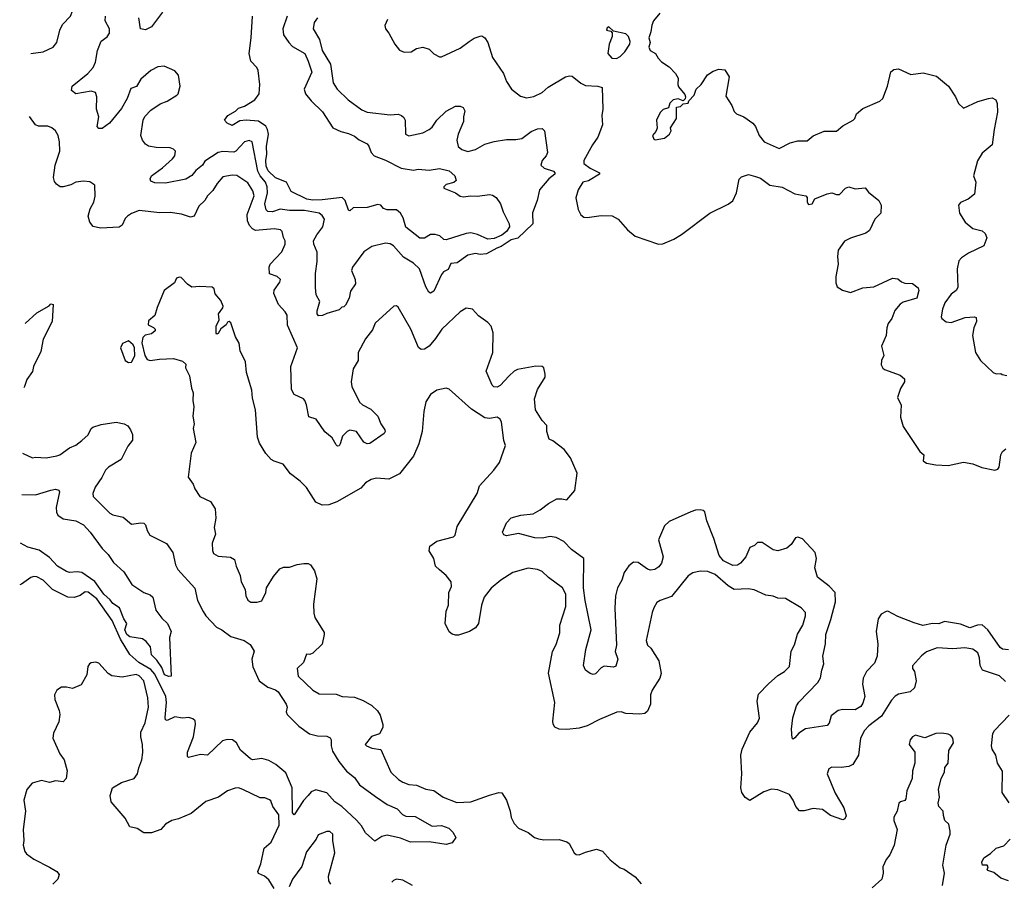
# Model space of a CAD drawing. Extents: x 1921360 to 2014538, y 768294 to 907744.
# Tile 155 of 256: x 1923143 to 1929498, y 854292 to 859853. Entities that reach past the tile are written whole.
import ezdxf

# ---------------------------------------------------------------- set-up
doc = ezdxf.new("R2010")
doc.units = 0

msp = doc.modelspace()

# ---------------------------------------------------------------- linework, layer by layer
at = {"layer": '0CON10XD'}
for points in [[(1923215.5, 859634), (1923295, 859644.5), (1923358.8, 859675), (1923383.8, 859705), (1923402.5, 859785), (1923418.8, 859821.2), (1923471.2, 859875), (1923486, 859915), (1923485, 859940), (1923466.2, 859995), (1923461.4, 860095), (1923452.5, 860135), (1923428.8, 860155), (1923372, 860175), (1923355.6, 860195), (1923358.5, 860225), (1923403.3, 860345), (1923385.4, 860425.4), (1923326.7, 860505), (1923295, 860525.8), (1923234.6, 860548.7)], [(1925065, 859865.8), (1925044.2, 859835), (1925038, 859795), (1925078.2, 859725), (1925096.4, 859655), (1925149.1, 859565), (1925165.8, 859445), (1925192.5, 859405), (1925264, 859335), (1925352.1, 859272.1), (1925385.4, 859255.4), (1925535, 859238.1), (1925585, 859242.9), (1925608, 859235), (1925622.4, 859222.4), (1925630, 859205), (1925634, 859115), (1925655, 859102.5), (1925745, 859123.5), (1925785, 859144.7), (1925805, 859159.1), (1925835.8, 859204.2), (1925895, 859263.1), (1925955, 859294.3), (1925985.5, 859295.5), (1926006.1, 859286.1), (1926016.2, 859265), (1926006.8, 859225), (1926007.5, 859195), (1925973.4, 859113.4), (1925965.5, 859075), (1925972.9, 859035), (1925996.7, 859015), (1926035, 859002.5), (1926085, 859015.7), (1926145, 859049.2), (1926205, 859066), (1926285, 859080), (1926345, 859079.2), (1926385, 859085.7), (1926445, 859131.9), (1926485, 859149.4), (1926515, 859150.8), (1926530.8, 859135), (1926549, 858995), (1926541.6, 858975), (1926516, 858945), (1926506.2, 858915), (1926527.1, 858895), (1926588.1, 858875), (1926596.7, 858865), (1926596.5, 858855), (1926559.2, 858825), (1926498, 858755), (1926481.9, 858685), (1926453.6, 858606.4), (1926454.3, 858535), (1926357.1, 858442.9), (1926315, 858432.2), (1926251, 858389), (1926222.6, 858377.4), (1926155, 858342.1), (1926115, 858336.7), (1926085, 858344.7), (1926035, 858333.1), (1925965.8, 858284.2), (1925925, 858279.5), (1925908.7, 858241.3), (1925879.2, 858225), (1925865, 858208.6), (1925815, 858101.2), (1925795, 858088), (1925783.6, 858093.6), (1925765, 858128), (1925724.3, 858245), (1925685, 858280.6), (1925619.8, 858319.8), (1925555, 858393.1), (1925535, 858405.6), (1925505, 858411.4), (1925415, 858390), (1925363.8, 858355), (1925291.4, 858255), (1925285.7, 858235), (1925308.9, 858175), (1925310.9, 858149.1), (1925278.8, 858101.2), (1925268.8, 858055), (1925245, 858010), (1925235, 858000), (1925221.7, 857998.3), (1925205, 857980), (1925125, 857957.5), (1925097, 857943), (1925071.7, 857941.7), (1925063.9, 857953.9), (1925064.2, 857974.2), (1925081.2, 858035), (1925057.4, 858077.4), (1925053.3, 858125), (1925053.1, 858215), (1925062.7, 858292.7), (1925062.9, 858352.9), (1925042.5, 858405), (1925040.5, 858425), (1925061, 858465), (1925100.6, 858515), (1925111.4, 858565), (1925095, 858590), (1925075, 858604.4), (1924981.8, 858621.8), (1924885, 858622.2), (1924825, 858631), (1924775, 858612.2), (1924744.3, 858614.3), (1924734.2, 858625), (1924725.2, 858665), (1924741.6, 858735), (1924740.7, 858775), (1924729.8, 858805), (1924695.8, 858845), (1924679.6, 858875), (1924643.6, 859063.6), (1924625, 859074.3), (1924595, 859065.6), (1924539.1, 859005), (1924525, 858998), (1924455, 859002.7), (1924423.5, 858995), (1924339.1, 858940.9), (1924322.8, 858915), (1924281, 858879), (1924255, 858846.5), (1924215, 858823.3), (1924085, 858798.6), (1924015, 858800.8), (1923990.5, 858810.5), (1923986.2, 858825), (1923994, 858845), (1924065, 858896.9), (1924128.6, 858955), (1924144.2, 858975), (1924148, 859005), (1924137, 859017), (1924115, 859025.7), (1924025, 859027.1), (1923975, 859037.5), (1923955, 859050), (1923936, 859075), (1923926.2, 859105), (1923939.4, 859205), (1923951.7, 859228.3), (1923990.4, 859269.6), (1924050.3, 859309.7), (1924095, 859328), (1924157.5, 859365), (1924166.7, 859375), (1924180, 859425), (1924167.5, 859495), (1924145, 859522.5), (1924075, 859553.8), (1924035, 859549.2), (1923988.8, 859525), (1923925, 859468.8), (1923897.5, 859422.5), (1923861, 859409), (1923837.1, 859345), (1923800.6, 859279.4), (1923724, 859185), (1923675, 859151.2), (1923655, 859150), (1923644.1, 859164.1), (1923654, 859225), (1923638.6, 859275), (1923641.2, 859355), (1923633, 859383), (1923605, 859391.2), (1923506.4, 859373.6), (1923477.5, 859395), (1923482.5, 859425), (1923583.9, 859506.1), (1923616.7, 859545), (1923631.8, 859578.2), (1923645.6, 859655), (1923668.6, 859715), (1923707, 859743), (1923722.9, 859765), (1923722.9, 859795), (1923694.3, 859845.7), (1923697.1, 859875)], [(1924065, 859902.5), (1923995, 859807.1), (1923955, 859788), (1923924, 859795), (1923911.5, 859865)], [(1924869.4, 859875), (1924841.9, 859795), (1924844.8, 859755), (1924879.6, 859705), (1924905, 859679.8), (1924982.5, 859635), (1925006.1, 859585), (1925027.7, 859515), (1924979.2, 859405), (1924988.8, 859375), (1925025, 859329.6), (1925097.9, 859257.9), (1925165, 859155.4), (1925215, 859131.8), (1925265, 859119.2), (1925305, 859102.2), (1925335, 859076.9), (1925385, 859052), (1925397.3, 859037.3), (1925411.9, 858995), (1925430, 858975), (1925505, 858946.4), (1925605, 858893.8), (1925685, 858881.5), (1925715, 858888), (1925785, 858881.5), (1925852.1, 858892.1), (1925915, 858877.1), (1925952, 858845), (1925960, 858815), (1925945, 858803.1), (1925895, 858788.5), (1925880.8, 858775), (1925880, 858765), (1925955.5, 858735.5), (1925986, 858715), (1926005, 858708.9), (1926055, 858717.1), (1926096.8, 858713.2), (1926175.4, 858725.4), (1926195, 858721.1), (1926219.2, 858705), (1926247.3, 858665), (1926262.9, 858612.9), (1926301.5, 858535), (1926304.3, 858515), (1926284.4, 858485), (1926255, 858461.2), (1926205, 858440), (1926165, 858435.6), (1926096.9, 858466.9), (1926055, 858476.4), (1926025, 858473.2), (1925895, 858431.6), (1925880.6, 858435), (1925855, 858457.8), (1925824, 858466), (1925795, 858466.2), (1925755, 858443.8), (1925725, 858443.8), (1925635, 858514.2), (1925618.9, 858575), (1925600, 858605), (1925575, 858625.4), (1925515, 858625.5), (1925491.2, 858635), (1925475, 858656.2), (1925455, 858659.2), (1925385, 858640), (1925295, 858639.4), (1925275, 858620), (1925265, 858623.3), (1925244.6, 858685), (1925225, 858705.8), (1925095, 858690.7), (1925035, 858689), (1924997.1, 858695), (1924896.2, 858745), (1924865, 858803.3), (1924795, 858831.5), (1924747.3, 858877.3), (1924735, 858908), (1924732.4, 858945), (1924738.5, 858985), (1924737, 859035), (1924748.9, 859115), (1924743.4, 859145), (1924731.6, 859165), (1924685, 859197.9), (1924604.6, 859205.4), (1924565, 859200), (1924515, 859169.1), (1924482.2, 859185), (1924465.7, 859205), (1924487.5, 859235), (1924536.4, 859263.6), (1924555, 859282.5), (1924595, 859295.7), (1924661.4, 859335), (1924688.9, 859375), (1924692.3, 859435), (1924681.8, 859525), (1924673.5, 859545), (1924635.3, 859585), (1924623.4, 859635), (1924637.6, 859735), (1924645.4, 859875)], [(1927274.2, 859895.8), (1927234.5, 859845.5), (1927223, 859817), (1927217.5, 859775), (1927203.8, 859735), (1927212.5, 859705), (1927203.3, 859675), (1927211.2, 859655), (1927247.5, 859635), (1927262.9, 859605), (1927285, 859582), (1927335, 859548.8), (1927376.7, 859505), (1927393.3, 859475), (1927390, 859435), (1927395, 859420), (1927435, 859370), (1927440, 859355), (1927438.3, 859341.7), (1927425, 859330), (1927393, 859343), (1927360, 859335), (1927340, 859315), (1927330, 859285), (1927295, 859272.5), (1927276.7, 859255), (1927253.8, 859205), (1927256.4, 859153.6), (1927248.3, 859131.7), (1927227.5, 859105), (1927235, 859082.5), (1927245, 859077.5), (1927305, 859087.5), (1927337.5, 859115), (1927347.5, 859135), (1927342.5, 859155), (1927382.5, 859215), (1927381.7, 859288.3), (1927407, 859293), (1927425, 859310), (1927456.4, 859313.6), (1927461.7, 859328.3), (1927496.7, 859365), (1927510, 859405), (1927540.8, 859435)], [(1925516.2, 859855), (1925500, 859815), (1925503.9, 859793.9), (1925526.7, 859765), (1925563.3, 859695), (1925595, 859656.2), (1925625, 859643.3), (1925670, 859645), (1925705, 859667.5), (1925745, 859676.7), (1925785, 859662.5), (1925815, 859633.3), (1925853.6, 859613.6), (1925865, 859613.3), (1925985, 859668.8), (1926045, 859712.5), (1926076.6, 859733.4), (1926115, 859747.1), (1926125, 859748.1), (1926145, 859736.9), (1926163.9, 859705), (1926195, 859608.8), (1926265.8, 859505), (1926285, 859453.3), (1926316.7, 859405), (1926375, 859359.2), (1926415, 859349.2), (1926461.7, 859358.3), (1926515, 859384), (1926553, 859417), (1926665, 859484), (1926691.7, 859491.7), (1926708.3, 859488.3), (1926764.2, 859444.2), (1926795, 859428.8), (1926875, 859424), (1926902.5, 859415), (1926905.9, 859275.9), (1926899.6, 859235), (1926904.5, 859175), (1926875.4, 859094.6), (1926840, 859045), (1926783.1, 858945), (1926785, 858924.3), (1926825.2, 858895.2), (1926884.4, 858865), (1926885.6, 858855), (1926815, 858812.4), (1926777.1, 858805), (1926747.1, 858755), (1926732.7, 858702.7), (1926747.1, 858627.1), (1926765, 858593.8), (1926785, 858579.2), (1926805, 858575.8), (1926895, 858588.8), (1926966.9, 858586.9), (1927004.6, 858564.6), (1927065, 858497.5), (1927115, 858455.8), (1927266.1, 858403.9), (1927294.1, 858405.9), (1927364.2, 858435.8), (1927415, 858466.2), (1927596.7, 858605), (1927715, 858662), (1927745, 858683.8), (1927769.2, 858735), (1927786.7, 858823.3), (1927801.7, 858838.3), (1927846.1, 858853.9), (1927891.2, 858841.2), (1927925, 858829.4), (1927985, 858785.7), (1928065, 858772.2), (1928145, 858729.5), (1928216.4, 858716.4), (1928225.8, 858705), (1928224.4, 858675), (1928235, 858659.5), (1928257.3, 858665), (1928275, 858697.5), (1928355, 858728.5), (1928385, 858735.6), (1928415, 858724.4), (1928435, 858725.5), (1928473.8, 858766.2), (1928495, 858774), (1928535, 858760.8), (1928598.8, 858768.8), (1928620.5, 858740.5), (1928688.4, 858685), (1928702.3, 858655), (1928701.1, 858605), (1928663.1, 858565), (1928628.3, 858491.7), (1928605, 858475.7), (1928505, 858443.1), (1928467.2, 858422.8), (1928424.5, 858365), (1928420.9, 858325), (1928425.6, 858275), (1928410.5, 858195), (1928409.4, 858155), (1928419.4, 858129.4), (1928453, 858107)], [(1926995, 859603.3), (1927018, 859615), (1927048.8, 859645), (1927080, 859695), (1927083, 859713), (1927072.5, 859745), (1927055, 859762.5), (1926975, 859780), (1926945, 859807.5), (1926935, 859800), (1926930, 859785), (1926958.3, 859778.3), (1926967.5, 859767.5), (1926967.5, 859745), (1926947.5, 859695), (1926940, 859635), (1926964.6, 859604.6), (1926995, 859603.3)], [(1927540.8, 859435), (1927583, 859497), (1927618.8, 859521.2), (1927655, 859533.3), (1927695, 859530), (1927721.2, 859485), (1927699.7, 859359.7), (1927738.3, 859298.3), (1927755, 859260), (1927770, 859245), (1927817, 859227), (1927875.8, 859185), (1927892.6, 859162.6), (1927915.7, 859105), (1927947.5, 859065), (1928045, 859020.9), (1928115, 859058.2), (1928165, 859070.5), (1928225, 859072), (1928265, 859103.8), (1928335, 859133.3), (1928415, 859133.3), (1928455, 859168), (1928521.2, 859205), (1928533.8, 859215), (1928544, 859245), (1928585, 859280), (1928695, 859328.1), (1928714.3, 859345), (1928744.2, 859424.2), (1928764.4, 859515.6), (1928785, 859532.5), (1928815, 859535.7), (1928895, 859500), (1928975, 859510), (1929059.1, 859489.1), (1929136.7, 859425), (1929182, 859355), (1929201.2, 859311.2), (1929235, 859281.2), (1929327.5, 859325), (1929395, 859344), (1929418.3, 859348.3), (1929442.5, 859335), (1929451.7, 859311.7), (1929453.6, 859256.4), (1929431.2, 859145), (1929420, 859045), (1929355, 858991.2), (1929325, 858942.5), (1929298, 858845), (1929313.8, 858805), (1929304.2, 858725.8), (1929265, 858694.2), (1929215.9, 858674.1), (1929201.2, 858655), (1929208, 858605), (1929245, 858546.2), (1929295, 858506.2), (1929355, 858490), (1929375, 858472.5), (1929385.9, 858444.1), (1929365, 858393.3), (1929267.5, 858345), (1929221.2, 858315), (1929204.4, 858295.6), (1929192.5, 858245), (1929198, 858125), (1929186.7, 858105), (1929155, 858080.8), (1929113.1, 858025), (1929098.6, 857985), (1929090.8, 857935), (1929094.3, 857924.3), (1929122.7, 857902.7), (1929155, 857898.6), (1929245, 857930.5), (1929305, 857935.8), (1929315, 857930), (1929318.6, 857905), (1929301.8, 857865), (1929292.9, 857815), (1929312.5, 857705), (1929345, 857653.8), (1929425, 857576.7), (1929445, 857567.5), (1929475, 857570), (1929483, 857563), (1929515, 857556.7)], [(1926198.1, 857831.9), (1926185.6, 857875), (1926165, 857897.5), (1926105, 857942), (1926066.2, 857985), (1926025, 857991.4), (1925985, 857968), (1925867.5, 857855), (1925827.5, 857795), (1925785, 857745.6), (1925755, 857725.6), (1925735, 857724.2), (1925717.8, 857737.8), (1925668.1, 857855), (1925585, 857997.5), (1925575, 858006.7), (1925557.5, 858005), (1925438, 857895), (1925419.7, 857850.3), (1925375, 857793.3), (1925327.8, 857705), (1925326.7, 857653.3), (1925295, 857600), (1925281.9, 857515), (1925286.5, 857485), (1925335.3, 857385.3), (1925355, 857366.7), (1925408.5, 857338.5), (1925454.4, 857295), (1925474.8, 857244.8), (1925499.1, 857205), (1925501.5, 857195), (1925495, 857183.1), (1925403.4, 857116.6), (1925385, 857114.4), (1925365, 857125.6), (1925317.1, 857195), (1925275, 857203.9), (1925255.8, 857194.2), (1925227.1, 857165), (1925212.5, 857115), (1925205, 857102.9), (1925195, 857100.6), (1925185, 857108.6), (1925160.5, 857155), (1925112.9, 857192.9), (1925055.8, 857275), (1925009.3, 857289.3), (1924995, 857367.5), (1924984.4, 857394.4), (1924975, 857406), (1924915, 857433.1), (1924896.9, 857465), (1924892.4, 857615), (1924935.5, 857735), (1924871.2, 857881.2), (1924870, 857945), (1924856.3, 857966.3), (1924813.1, 858015), (1924784.3, 858085), (1924785, 858106.7), (1924821.2, 858158.8), (1924826, 858175), (1924806, 858195), (1924755, 858213.3), (1924752.5, 858255), (1924760, 858275), (1924834.5, 858355), (1924855.7, 858405), (1924857.5, 858425), (1924845, 858447.5), (1924837.5, 858485), (1924826.5, 858496.5), (1924785, 858502.9), (1924665, 858493.1), (1924645, 858502.5), (1924627.5, 858525), (1924614.5, 858555), (1924611.1, 858595), (1924656.9, 858716.9), (1924648.7, 858748.7), (1924615, 858799.4), (1924545, 858848), (1924515, 858849.2), (1924455, 858838), (1924416.9, 858795), (1924389.3, 858750.7), (1924355, 858716.2), (1924338.6, 858685), (1924300.2, 858649.8), (1924268.8, 858585), (1924245, 858578), (1924187.3, 858597.3), (1924115, 858609.5), (1924046.8, 858606.8), (1923915, 858620.6), (1923865, 858602.2), (1923839.2, 858585), (1923825, 858568.8), (1923805, 858526.7), (1923785.8, 858514.2), (1923665, 858507.5), (1923618.3, 858518.3), (1923595.8, 858545.8), (1923586.1, 858583.9), (1923597.7, 858632.3), (1923621.2, 858675), (1923631.2, 858715), (1923627.5, 858785), (1923595, 858807.5), (1923555, 858811.2), (1923505.9, 858804.1), (1923473.9, 858786.1), (1923425, 858773.8), (1923404.2, 858774.2), (1923381.7, 858791.7), (1923368.6, 858808.6), (1923360.8, 858835), (1923373.3, 858915), (1923402.2, 859005), (1923401.1, 859065), (1923390.8, 859105), (1923374, 859135), (1923351.2, 859155), (1923324.3, 859165.7), (1923265, 859165.8), (1923244.4, 859174.4), (1923207.1, 859227.4)], [(1929505, 855582), (1929467.2, 855617.2), (1929357.5, 855655), (1929341.5, 855685), (1929336.5, 855735), (1929326.3, 855766.3), (1929295, 855789.4), (1929242.1, 855797.9), (1929165, 855792.2), (1929065, 855798.9), (1928995, 855772), (1928963.4, 855746.6), (1928905, 855682.5), (1928905.8, 855665), (1928918.6, 855645), (1928929.4, 855585), (1928918.7, 855541.3), (1928890, 855515), (1928815, 855498.5), (1928793.9, 855486.1), (1928769.7, 855460.3), (1928705, 855358.1), (1928624.2, 855295.8), (1928595.4, 855264.6), (1928569.4, 855215), (1928555.6, 855105), (1928520, 855045), (1928495, 855031.8), (1928445, 855025.8), (1928385, 855028.8), (1928365, 855017.5), (1928354.2, 854985), (1928405, 854861.2), (1928462.5, 854765), (1928477.5, 854715), (1928468.8, 854695), (1928455, 854688), (1928375, 854716.7), (1928325, 854756.1), (1928265, 854761.5), (1928205, 854747.1), (1928175, 854746.2), (1928151.4, 854775), (1928135.6, 854815.6), (1928111.2, 854851.2), (1928035, 854882), (1927995, 854886), (1927945, 854869.2), (1927855, 854813.3), (1927825, 854833.3), (1927804, 854865), (1927797.5, 854895), (1927804.5, 854985), (1927797.1, 855105), (1927805.7, 855145), (1927855.7, 855255), (1927903.8, 855315), (1927918, 855345), (1927902.9, 855455), (1927911.5, 855498.5), (1927975, 855565.7), (1928035, 855619.2), (1928078.8, 855645), (1928111.9, 855678.1), (1928123, 855777), (1928143, 855817), (1928163.1, 855886.9), (1928198, 855945), (1928215.5, 856004.5), (1928215, 856027.5), (1928187.3, 856057.3), (1928085, 856116), (1928035, 856120), (1928005, 856132.5), (1927959.5, 856139.5), (1927883.6, 856173.6), (1927845, 856178.5), (1927755, 856175.4), (1927715, 856198), (1927631.3, 856271.3), (1927585, 856290.8), (1927535, 856294.4), (1927487.9, 856282.1), (1927457.6, 856262.4), (1927349.8, 856130.2), (1927275.7, 856104.3), (1927255, 856091.2), (1927235, 856057.5), (1927226, 856026), (1927187.1, 855845), (1927195, 855816.2), (1927216.6, 855796.6), (1927267.5, 855715), (1927282.4, 855632.4), (1927275, 855602), (1927225.4, 855524.6), (1927214.4, 855495), (1927213.6, 855435), (1927195, 855390), (1927177.5, 855375), (1927145, 855369.4), (1927055.5, 855375.5), (1927025, 855385.7), (1926996.8, 855383.2), (1926885, 855336.5), (1926805, 855294.4), (1926755, 855280), (1926675, 855270.8), (1926623.9, 855273.9), (1926597, 855287), (1926586.7, 855305), (1926584.2, 855325), (1926596.9, 855445), (1926555.8, 855635), (1926580.8, 855775), (1926605, 855820), (1926628.6, 855895), (1926628.6, 855945), (1926667.3, 856065), (1926667.8, 856145), (1926645.4, 856185.4), (1926555, 856252.5), (1926515, 856292), (1926484.2, 856304.2), (1926425, 856313.8), (1926325, 856284), (1926248.8, 856235), (1926185, 856183.3), (1926140, 856125), (1926122.9, 856075), (1926104.2, 855955.8), (1926085, 855926.7), (1926045.7, 855904.3), (1925975, 855881.2), (1925955, 855881.2), (1925935, 855886.7), (1925915, 855902.5), (1925888.8, 855955), (1925896.7, 856035), (1925910, 856075), (1925912, 856155), (1925929.2, 856195), (1925927.8, 856225), (1925895, 856266), (1925851.7, 856301.7), (1925826.4, 856326.4), (1925816, 856375), (1925785.8, 856425), (1925790.8, 856455), (1925835, 856486.9), (1925942.5, 856515), (1925954, 856525), (1925967.3, 856582.7), (1926096.2, 856795), (1926111.2, 856845), (1926204, 856945), (1926240, 856995), (1926278.8, 857105), (1926267, 857137), (1926252.5, 857255), (1926243.8, 857275), (1926225, 857288), (1926175, 857278.8), (1926145, 857283.3), (1926058.7, 857338.7), (1925915, 857468.8), (1925895, 857473.8), (1925835, 857461.2), (1925795, 857433.3), (1925764.1, 857385.9), (1925750.8, 857325), (1925740.8, 857195), (1925719.2, 857115), (1925684.2, 857035), (1925595, 856922.5), (1925525, 856886.7), (1925445, 856894), (1925412.5, 856885), (1925375.9, 856864.1), (1925345, 856830), (1925189.1, 856740.9), (1925138.7, 856721.3), (1925095, 856719.2), (1925055, 856738), (1924995, 856833.3), (1924953.9, 856873.9), (1924890.7, 856920.7), (1924843.9, 856983.9), (1924785, 857002.5), (1924766.2, 857015), (1924732.7, 857052.7), (1924690.3, 857120.3), (1924678.3, 857158.3), (1924666.2, 857335), (1924645, 857410), (1924640.8, 857460.8), (1924606.7, 857575), (1924601.2, 857645), (1924566.2, 857715), (1924560, 857765), (1924536.7, 857805), (1924505.7, 857895.7), (1924495, 857905.8), (1924485, 857900), (1924476.9, 857883.1), (1924442.2, 857857.8), (1924425, 857827.5), (1924415, 857824), (1924410.3, 857830.3), (1924411.8, 857875), (1924430.8, 857915), (1924427.1, 857955), (1924455, 857993.3), (1924456, 858005), (1924440.5, 858040.5), (1924403.9, 858083.9), (1924397.5, 858115), (1924385, 858126.7), (1924305, 858131.2), (1924255, 858126.7), (1924226.7, 858145), (1924185, 858188), (1924175, 858192), (1924154.5, 858185.5), (1924143.3, 858155), (1924076.7, 858105), (1924030, 857995), (1924016.1, 857943.9), (1923975, 857910), (1923973, 857883), (1924006.4, 857866.4), (1924017.5, 857855), (1924017.5, 857845), (1923993.6, 857826.4), (1923954.1, 857815.9), (1923938.3, 857801.7), (1923931.7, 857768.3), (1923950, 857685), (1923965, 857660), (1923985, 857652.5), (1924045, 857662.5), (1924135, 857666.2), (1924195, 857650), (1924215, 857630), (1924213.3, 857605), (1924240, 857555), (1924252, 857475), (1924263.8, 857445), (1924260, 857395), (1924266.7, 857355), (1924260, 857295), (1924268.8, 857245), (1924263.8, 857215), (1924280, 857125), (1924250, 857055), (1924230.7, 856900.7), (1924263.3, 856855), (1924273.8, 856825), (1924306.7, 856775), (1924373.9, 856743.9), (1924404, 856695), (1924408.8, 856635), (1924397.5, 856575), (1924407, 856533), (1924385.6, 856474.4), (1924387.6, 856427.6), (1924395, 856406.7), (1924425, 856390), (1924503.2, 856383.2), (1924528.8, 856368.8), (1924540, 856325), (1924565.7, 856265.7), (1924572.9, 856225), (1924598.1, 856175), (1924603.7, 856133.7)], [(1928453, 858107), (1928505, 858091.2), (1928585, 858122), (1928655, 858128), (1928776.4, 858183.6), (1928809.5, 858179.5), (1928835, 858160), (1928855, 858153.3), (1928905, 858150), (1928941.7, 858121.7), (1928946, 858105), (1928932.5, 858055), (1928845, 858030), (1928825, 858017.5), (1928790.8, 857975), (1928771.4, 857925), (1928748.6, 857891.4), (1928740, 857865), (1928735.8, 857815), (1928704.4, 857745), (1928720, 857685), (1928705.8, 857654.2), (1928702.9, 857625), (1928713.6, 857603.6), (1928725, 857596), (1928825, 857558.8), (1928853.3, 857535), (1928853.3, 857515), (1928827.3, 857472.7), (1928808.8, 857415), (1928831.1, 857365), (1928828.3, 857288.3), (1928845, 857227.5), (1928952, 857065), (1928978, 857045), (1928974.5, 857005), (1928995, 856991.1), (1929055, 856978.8), (1929135, 856976), (1929235, 856996.2), (1929295, 856986), (1929352.1, 856962.1), (1929435.5, 856944.5), (1929455, 856951.4), (1929464.3, 856965), (1929476, 857045), (1929486.2, 857065), (1929507.7, 857082.3)], [(1923179.2, 857891.1), (1923255, 857960.8), (1923333.3, 858006.7), (1923345, 858020), (1923360, 858015), (1923353.3, 857905), (1923295, 857791.2), (1923279.3, 857710.7), (1923232.5, 857615), (1923225, 857582.5), (1923188.8, 857531.2), (1923174.3, 857485), (1923170.5, 857477)], [(1929525, 855784.7), (1929485, 855790.8), (1929470.2, 855800.2), (1929391.4, 855915), (1929355, 855946.2), (1929325, 855944.4), (1929275, 855927.9), (1929215, 855950.8), (1929112.2, 855967.8), (1929075, 855953.1), (1929035, 855956.7), (1928972.5, 855942.5), (1928915, 855959.1), (1928811.2, 856001.2), (1928745, 856036), (1928735, 856034), (1928702.9, 856015), (1928684.6, 855985), (1928670.7, 855905), (1928680.6, 855825), (1928676.2, 855743.8), (1928659.3, 855700.7), (1928608.2, 855645), (1928587.6, 855602.4), (1928583.5, 855565), (1928598.6, 855485), (1928585, 855441.4), (1928571, 855419), (1928535, 855398.6), (1928455, 855400), (1928425, 855394.5), (1928379.4, 855360.6), (1928367.6, 855312.4), (1928355, 855296.9), (1928215, 855274.7), (1928171.2, 855248.8), (1928145, 855216.7), (1928135, 855210), (1928127.5, 855215), (1928124.3, 855274.3), (1928132.7, 855347.3), (1928155.8, 855425), (1928171.1, 855448.9), (1928293.5, 855575), (1928311.1, 855605), (1928319.1, 855655), (1928333.8, 855695), (1928326.7, 855745), (1928344.7, 855825), (1928346.6, 855885), (1928379.1, 855980.9), (1928408.2, 856095), (1928405.5, 856155), (1928367.1, 856197.1), (1928292.9, 856255), (1928275.9, 856315), (1928284.6, 856375), (1928276.4, 856415), (1928195, 856501.5), (1928165, 856512.9), (1928150.5, 856509.5), (1928121.9, 856465), (1928095, 856441.9), (1928035, 856424.1), (1928005, 856430.7), (1927935, 856477.5), (1927905, 856479.2), (1927885, 856460), (1927855, 856446.2), (1927829.6, 856385), (1927795, 856344.5), (1927775, 856333.1), (1927745, 856330.7), (1927685, 856360.3), (1927656.9, 856395), (1927622.7, 856505), (1927577.5, 856617.5), (1927565, 856676.7), (1927555, 856686), (1927535, 856689.2), (1927505, 856688.1), (1927475, 856677.1), (1927335, 856613.1), (1927304.3, 856585), (1927266.9, 856495), (1927295.5, 856385), (1927285.6, 856345), (1927268.6, 856321.4), (1927243.3, 856305), (1927215, 856299.5), (1927195, 856306.7), (1927135, 856349.4), (1927105, 856351.4), (1927075, 856328.6), (1927045.4, 856285), (1927028.9, 856235), (1927001.8, 856185), (1926988.8, 856135), (1926984, 856054), (1926995.4, 855815), (1926987.3, 855775), (1927002.5, 855725), (1926989.7, 855680.3), (1926975, 855674), (1926915, 855680.8), (1926895, 855670), (1926858.3, 855631.7), (1926845, 855626.7), (1926825, 855632.2), (1926795.6, 855655), (1926782.1, 855685), (1926797.2, 855787.2), (1926830.5, 855915), (1926792.1, 856105), (1926782.2, 856185), (1926783.3, 856375), (1926705, 856432.9), (1926655.8, 856485.8), (1926605, 856511.1), (1926566.2, 856516.2), (1926515, 856506.8), (1926467.7, 856507.7), (1926362.8, 856537.2), (1926285, 856520.8), (1926268.3, 856528.3), (1926260, 856545), (1926284.4, 856605), (1926315, 856636.9), (1926377.5, 856655), (1926456.4, 856663.6), (1926501.7, 856688.3), (1926555, 856731.2), (1926610.6, 856759.4), (1926641.3, 856761.3), (1926675.3, 856754.7), (1926726.2, 856815), (1926740, 856925), (1926698.8, 857025), (1926657.9, 857077.9), (1926585, 857134), (1926560, 857145), (1926545.8, 857195), (1926544.5, 857234.5), (1926514.2, 857265), (1926471.5, 857335), (1926465.4, 857405), (1926485.4, 857465), (1926533.5, 857545), (1926535.6, 857565), (1926525.8, 857605), (1926514.3, 857614.3), (1926475, 857616.7), (1926355, 857595.3), (1926335, 857585.3), (1926301.8, 857555), (1926245, 857490.8), (1926225, 857481.2), (1926204.1, 857484.1), (1926193.1, 857495), (1926154.5, 857585), (1926196.4, 857705), (1926198.1, 857831.9)], [(1923845, 857640), (1923865, 857643.3), (1923885.9, 857684.1), (1923883.8, 857735), (1923875, 857753.3), (1923845, 857780), (1923807, 857763), (1923793.3, 857735), (1923825, 857652.5), (1923845, 857640)], [(1923161.7, 857054.7), (1923165, 857052), (1923225, 857026), (1923245, 857030), (1923315, 857024.3), (1923383, 857037), (1923403.3, 857045), (1923465, 857089.2), (1923505, 857107.5), (1923543.7, 857136.3), (1923585.5, 857174.5), (1923605, 857213.8), (1923615, 857222), (1923669.7, 857240.3), (1923765, 857255.8), (1923816.7, 857245), (1923840.9, 857230.9), (1923859.2, 857205), (1923870.8, 857175), (1923870.3, 857139.7), (1923840.3, 857099.7), (1923798, 857015), (1923715.7, 856965), (1923696.9, 856945), (1923672.8, 856897.2), (1923629.4, 856835), (1923614.4, 856795), (1923616.9, 856775), (1923725, 856667.5), (1923745, 856657.3), (1923811.4, 856641.4), (1923865, 856597.8), (1923925, 856605.5), (1923945, 856602.5), (1923955, 856593.3), (1923965.7, 856555), (1923982.5, 856525), (1924091.2, 856471.2), (1924130.8, 856415), (1924148.1, 856335), (1924163.3, 856305), (1924274.5, 856184.5), (1924290, 856105), (1924327.7, 856032.3), (1924345.3, 856005.3), (1924412.9, 855932.9), (1924447.5, 855915), (1924505, 855872), (1924591.2, 855845), (1924629.7, 855819.7), (1924656.2, 855776.2), (1924640.6, 855725), (1924647.5, 855675), (1924688, 855585), (1924745, 855544.6), (1924795, 855527.5), (1924812.2, 855515), (1924864, 855435), (1924868.8, 855415), (1924863.8, 855385), (1924869.3, 855369.3), (1924945, 855293.8), (1925014.1, 855244.1), (1925065, 855230.8), (1925125, 855229.2), (1925147.1, 855217.1), (1925154, 855204), (1925154.2, 855165), (1925162.4, 855132.4), (1925203.1, 855065), (1925252.7, 855002.7), (1925305, 854960.8), (1925337.1, 854915), (1925439.4, 854839.4), (1925515, 854786.5), (1925578.7, 854758.7), (1925613.6, 854723.6), (1925635, 854711.9), (1925695, 854709.2), (1925805, 854648.1), (1925865, 854652.5), (1925912.5, 854635), (1925938.3, 854608.3), (1925957.5, 854575), (1925935, 854540), (1925895, 854530), (1925785, 854545.8), (1925665, 854543.6), (1925600.5, 854570.5), (1925515, 854590), (1925479.4, 854580.6), (1925435, 854550), (1925375, 854604.4), (1925349, 854649), (1925316.4, 854686.4), (1925223.3, 854775), (1925178.2, 854805), (1925125, 854863.1), (1925055, 854881.6), (1925025, 854869.6), (1925005.2, 854844.8), (1924975, 854813.1), (1924915, 854720), (1924904.6, 854734.6), (1924901, 854895), (1924861, 854991), (1924796.5, 855045), (1924752.1, 855072.1), (1924705, 855083.9), (1924645, 855076.6), (1924632.3, 855082.3), (1924568.1, 855138.1), (1924542.2, 855185), (1924516.9, 855205), (1924482.5, 855207.5), (1924452.2, 855197.8), (1924355, 855105.3), (1924310.5, 855109.5), (1924231.7, 855091.7), (1924226.4, 855096.4), (1924227.1, 855125), (1924265.2, 855224.8), (1924278.4, 855305), (1924275, 855326.5), (1924260.8, 855340.8), (1924235, 855349.7), (1924195, 855345.4), (1924145, 855352.3), (1924095, 855329.5), (1924083.9, 855333.9), (1924081.9, 855348.1), (1924090.3, 855445), (1924087, 855485), (1924015, 855628.4), (1923989.4, 855659.4), (1923913.3, 855705), (1923853.6, 855755), (1923794.6, 855854.6), (1923739.3, 855975), (1923640.7, 856115), (1923585, 856158.6), (1923565, 856160), (1923534.2, 856135.8), (1923495.5, 856124.5), (1923455, 856125.7), (1923355, 856176), (1923295, 856236.2), (1923255, 856256.2), (1923235, 856258.8), (1923215, 856253.3), (1923155, 856210), (1923143.4, 856205.9)], [(1923156.2, 856788.9), (1923245, 856786.4), (1923345, 856815.6), (1923375, 856823.8), (1923395, 856816.7), (1923400, 856805), (1923379.2, 856705), (1923380.8, 856675), (1923390, 856655), (1923425, 856630.5), (1923505, 856618.5), (1923555, 856591.5), (1923598.8, 856545), (1923675, 856440), (1923715, 856401.4), (1923749.7, 856349.7), (1923815, 856290), (1923867.9, 856207.9), (1923945, 856156.2), (1923985, 856141.2), (1924003.3, 856125), (1924022.1, 856042.1), (1924060.7, 855990.7), (1924097.5, 855955), (1924121.2, 855905), (1924110.8, 855865), (1924120, 855615), (1924106.7, 855613.3), (1924078.8, 855625), (1924060.8, 855670.8), (1924029.3, 855719.3), (1923995, 855752.5), (1923987.1, 855805), (1923959.2, 855839.2), (1923936.4, 855856.4), (1923855, 855869), (1923835, 855883.8), (1923821.1, 855915), (1923834.1, 855955), (1923814.5, 855985), (1923787.8, 856057.8), (1923745, 856084.8), (1923728.1, 856108.1), (1923686.6, 856145), (1923627.4, 856227.4), (1923545, 856284.8), (1923515, 856290), (1923465, 856284.7), (1923445, 856290.9), (1923388.4, 856325), (1923335, 856381.7), (1923268.8, 856428.8), (1923195, 856449), (1923149.6, 856473.2)], [(1924603.7, 856133.7), (1924615, 856106.2), (1924635, 856094.2), (1924675, 856094), (1924705, 856101.2), (1924731.2, 856155), (1924736.7, 856185), (1924781.2, 856258.8), (1924821.7, 856308.3), (1924845, 856318.8), (1924885, 856318.8), (1924935, 856336.7), (1924976.4, 856343.6), (1925005, 856343.3), (1925020, 856335), (1925045.6, 856295.6), (1925062, 856245), (1925039.5, 856080.5), (1925042.3, 856022.3), (1925048.8, 855995), (1925107.7, 855897.7), (1925108, 855885), (1925095, 855823.3), (1925035, 855763.8), (1925015, 855756.2), (1924995, 855758), (1924975.5, 855704.5), (1924934.2, 855665), (1924940, 855615), (1925035.5, 855525.5), (1925075, 855501.9), (1925185, 855499.2), (1925225, 855483.8), (1925305, 855480), (1925359.7, 855459.7), (1925415, 855426), (1925452.5, 855392.5), (1925468.8, 855365), (1925486.1, 855303.9), (1925486.2, 855285), (1925465, 855242.5), (1925412.9, 855227.1), (1925373.8, 855175), (1925382.5, 855165), (1925415, 855152), (1925473, 855143), (1925538.6, 854995), (1925588.7, 854948.7), (1925615, 854931.4), (1925655, 854917.5), (1925705, 854911.4), (1925765, 854885.7), (1925815, 854878.6), (1925876.7, 854835), (1925965, 854800), (1926055, 854805.5), (1926175, 854848.1), (1926235, 854864.2), (1926255, 854862), (1926284.4, 854814.4), (1926308.9, 854745), (1926315, 854703.3), (1926334.3, 854665), (1926362.5, 854635), (1926405, 854615.7), (1926425, 854607.1), (1926465, 854574.4), (1926492.5, 854565), (1926525, 854559.4), (1926625, 854561.1), (1926675, 854545.6), (1926688.6, 854535), (1926722, 854475), (1926735, 854464), (1926755, 854462.5), (1926795, 854480), (1926865, 854498.8), (1926905, 854486.7), (1926955, 854430), (1927019.5, 854379.5), (1927045, 854370), (1927115, 854320), (1927154.5, 854274.5)], [(1924785, 854246), (1924751.5, 854301.5), (1924723.8, 854323.8), (1924685, 854342), (1924679.2, 854355), (1924699.4, 854405), (1924721.8, 854505), (1924766.2, 854545), (1924818.9, 854655), (1924815, 854720), (1924776.7, 854775), (1924765, 854810), (1924755, 854817.5), (1924725, 854830), (1924695, 854830), (1924582.5, 854885), (1924555, 854894.2), (1924535, 854892.5), (1924485, 854875.8), (1924425.4, 854834.6), (1924345, 854806.9), (1924250.9, 854729.1), (1924167.5, 854695), (1924125, 854684.2), (1924085, 854660), (1924054.4, 854625.6), (1923995, 854604), (1923945, 854604.4), (1923901.9, 854631.9), (1923853.6, 854643.6), (1923825, 854699.4), (1923734.7, 854804.7), (1923727.8, 854845), (1923742.5, 854895), (1923801.2, 854928.8), (1923882.5, 854955), (1923904.5, 854985.5), (1923911.5, 855025), (1923930.6, 855075), (1923937.4, 855122.6), (1923936.9, 855175), (1923924.6, 855225), (1923926.2, 855255), (1923953.6, 855315), (1923973.8, 855415), (1923971.2, 855475), (1923944.6, 855585), (1923915, 855618.8), (1923895, 855626.2), (1923805, 855610.3), (1923737.5, 855617.5), (1923713.4, 855633.4), (1923655, 855700), (1923635, 855706.7), (1923605, 855702.5), (1923593.6, 855696.4), (1923582.3, 855677.7), (1923576.2, 855625), (1923539.5, 855560.5), (1923485, 855536), (1923445, 855545.7), (1923412.5, 855545), (1923383.3, 855525), (1923368.8, 855495), (1923370, 855465), (1923398.6, 855395), (1923402.3, 855367.7), (1923395, 855320), (1923361.2, 855248.8), (1923356.2, 855215), (1923402.5, 855115), (1923430, 855075), (1923450, 855005), (1923442.5, 854955), (1923425, 854933.3), (1923375, 854939.2), (1923335, 854930), (1923285, 854942), (1923224.1, 854925.9), (1923190, 854885), (1923170, 854815), (1923181.9, 854745), (1923165.6, 854625), (1923170, 854555), (1923165.6, 854525), (1923176.7, 854485), (1923188, 854468), (1923235, 854433.6), (1923335, 854383.8), (1923382, 854355), (1923398.8, 854335), (1923390, 854305), (1923356.5, 854273.5)], [(1929528.9, 854798.9), (1929484.6, 854865), (1929485, 855002.5), (1929453.4, 855053.4), (1929442.9, 855105), (1929420, 855145), (1929415.8, 855165), (1929423.8, 855245), (1929433.6, 855265), (1929528, 855365)], [(1929098, 854265), (1929110.6, 854345), (1929100, 854395), (1929122.9, 854525), (1929148.8, 854595), (1929148.8, 854615), (1929139.5, 854659.5), (1929113.8, 854685), (1929106.1, 854716.1), (1929103.3, 854745), (1929074.2, 854775), (1929071.4, 854795), (1929078.6, 854835), (1929074, 854885), (1929089.2, 854955), (1929112, 854995), (1929114.2, 855025.8), (1929136, 855055), (1929138.8, 855135), (1929168.8, 855185), (1929165.8, 855215.8), (1929152.5, 855232.5), (1929135, 855241.2), (1929095, 855247.5), (1929055, 855246.7), (1928985, 855216.7), (1928925, 855234), (1928904.2, 855225), (1928890.6, 855205), (1928884.2, 855175), (1928920, 855125), (1928920, 855055), (1928906.2, 855005), (1928903.3, 854955), (1928868, 854875), (1928862, 854825), (1928855, 854813.8), (1928827.5, 854805), (1928816.2, 854795), (1928805.8, 854744.2), (1928784, 854705), (1928784.3, 854685), (1928806, 854625), (1928785.8, 854524.2), (1928758.3, 854461.7), (1928735, 854433.3), (1928712.9, 854385), (1928715.8, 854345), (1928708, 854305), (1928645, 854250)], [(1925152.2, 854272.2), (1925139.2, 854295), (1925135.7, 854325), (1925177.1, 854475), (1925163.3, 854555), (1925163.8, 854595), (1925145, 854613.8), (1925126.4, 854613.6), (1925068.6, 854591.4), (1925055.7, 854564.3), (1924995, 854481.2), (1924963.8, 854386.2), (1924903.3, 854305), (1924882.9, 854255)], [(1929525.7, 854295.7), (1929475, 854312.5), (1929429.3, 854349.3), (1929390.8, 854360.8), (1929386.7, 854365), (1929392.9, 854385), (1929386.9, 854395), (1929356.2, 854396.2), (1929351.9, 854415), (1929365, 854444), (1929409.3, 854470.7), (1929445, 854505.6), (1929495, 854521.5), (1929535, 854563.1)], [(1925679.2, 854265), (1925615, 854298.6), (1925574.4, 854305.6), (1925555, 854297.5), (1925544.3, 854285)]]:
    msp.add_lwpolyline(points, dxfattribs=at)

doc.saveas('drawing.dxf')
